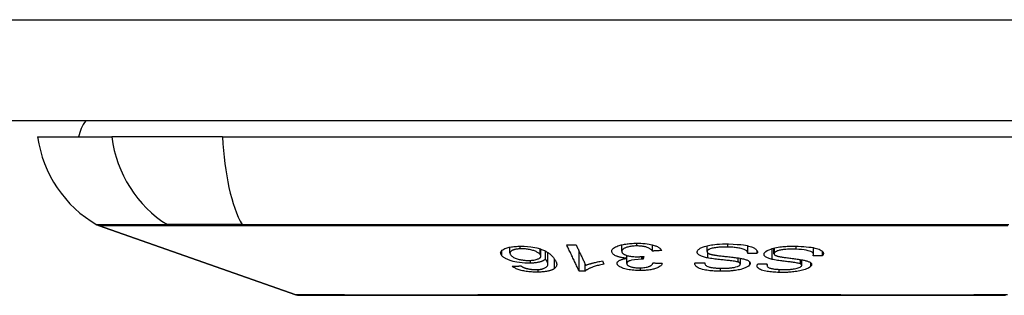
# Model space of a CAD drawing. Header units: inches. Extents: x 11 to 342, y 26 to 169.
# Tile 2 of 205: x 11.317 to 12.283, y 25.507 to 25.777. Entities that reach past the tile are written whole.
import ezdxf

# ---------------------------------------------------------------- set-up
doc = ezdxf.new("R2010")
doc.units = ezdxf.units.IN
doc.header["$MEASUREMENT"] = 0
doc.layers.add('Visible Edges(ANSI)', color=7, linetype='Continuous', lineweight=25)
doc.layers.add('Visible Tangent Edges(ANSI)', color=7, linetype='Continuous', lineweight=25)

msp = doc.modelspace()

# ---------------------------------------------------------------- linework, layer by layer
at = {"layer": 'Visible Edges(ANSI)'}
for p, q in [((82.22441, 25.67791), (10.61941, 25.67791)), ((11.33418, 25.66216), (11.40694, 25.66216)), ((11.51572, 25.66216), (11.40694, 25.66216)), ((11.51572, 25.66216), (12.3731, 25.66216)), ((11.5876, 25.50751), (11.39407, 25.57525)), ((11.79784, 25.54844), (11.79784, 25.5542)), ((11.82815, 25.54532), (11.82815, 25.55231)), ((11.83267, 25.54244), (11.83267, 25.55037)), ((11.83507, 25.53745), (11.83507, 25.54893)), ((11.86582, 25.53062), (11.86582, 25.54994)), ((11.90759, 25.55011), (11.90759, 25.5565)), ((11.93766, 25.55033), (11.93766, 25.55639)), ((11.99135, 25.54976), (11.99135, 25.55554)), ((12.03125, 25.54814), (12.03125, 25.55551)), ((12.04064, 25.54813), (12.04064, 25.55022)), ((12.05705, 25.54771), (12.05705, 25.55326)), ((12.09581, 25.54711), (12.09581, 25.55361)), ((12.10468, 25.54575), (12.10468, 25.54995)), ((11.87168, 25.53069), (11.87168, 25.53753)), ((11.88857, 25.54068), (11.89001, 25.5376)), ((11.91254, 25.5382), (11.91254, 25.54328)), ((11.9127, 25.5433), (11.9127, 25.54601)), ((11.92937, 25.54517), (11.92877, 25.54234)), ((11.92877, 25.54234), (11.92877, 25.54511)), ((11.98903, 25.53858), (11.98903, 25.53888)), ((12.02403, 25.53772), (12.02403, 25.54327)), ((12.05018, 25.53641), (12.05018, 25.53767)), ((12.08434, 25.53645), (12.08434, 25.54177))]:
    msp.add_line(p, q, dxfattribs=at)
at = {"layer": 'Visible Edges(ANSI)', "flags": 128}
for points in [[(11.89785, 25.54975), (11.89784, 25.55046), (11.89799, 25.55115), (11.89832, 25.55184), (11.89884, 25.55251), (11.89954, 25.55316), (11.90042, 25.55378), (11.90147, 25.55437), (11.90261, 25.5549), (11.90377, 25.55536), (11.9049, 25.55575), (11.90596, 25.55607), (11.90698, 25.55635), (11.90805, 25.5566), (11.90917, 25.55684), (11.91032, 25.55706), (11.91152, 25.55725), (11.91276, 25.55742), (11.91403, 25.55757), (11.91531, 25.55769), (11.91662, 25.55779), (11.91795, 25.55787), (11.91929, 25.55793), (11.92064, 25.55797), (11.922, 25.55799)], [(11.922, 25.55799), (11.92415, 25.55798), (11.92628, 25.55792), (11.9284, 25.55781), (11.93048, 25.55763), (11.9325, 25.55739), (11.93436, 25.5571), (11.93597, 25.55679), (11.93733, 25.55647), (11.93845, 25.55617), (11.93938, 25.5559), (11.94025, 25.55561), (11.94107, 25.55531), (11.94185, 25.55499), (11.94257, 25.55467), (11.94324, 25.55432), (11.94386, 25.55397), (11.94441, 25.55361), (11.94492, 25.55324), (11.94536, 25.55286), (11.94575, 25.55248), (11.94608, 25.55209), (11.94637, 25.55169), (11.94661, 25.55129), (11.9468, 25.55089)], [(11.98189, 25.55031), (11.98209, 25.55072), (11.98235, 25.55113), (11.98269, 25.55153), (11.98309, 25.55192), (11.98356, 25.55231), (11.9841, 25.55269), (11.98469, 25.55306), (11.98535, 25.55342), (11.98609, 25.55378), (11.98692, 25.55414), (11.98786, 25.55451), (11.98892, 25.55487), (11.99011, 25.55522), (11.99141, 25.55556), (11.99276, 25.55586), (11.99417, 25.55613), (11.99563, 25.55638), (11.99714, 25.55659), (11.99882, 25.5568), (12.00095, 25.557), (12.00353, 25.55719), (12.00649, 25.55731), (12.00949, 25.55735), (12.01247, 25.55732)], [(12.01247, 25.55732), (12.01682, 25.55717), (12.02097, 25.55692), (12.02437, 25.55661), (12.02702, 25.55628), (12.029, 25.55596), (12.03062, 25.55565), (12.03214, 25.55529), (12.03356, 25.55491), (12.03488, 25.55448), (12.03607, 25.55401), (12.03709, 25.55354), (12.03794, 25.55307), (12.03864, 25.55261), (12.0392, 25.55216), (12.03964, 25.55175), (12.03999, 25.55136), (12.04027, 25.55097), (12.04049, 25.55057), (12.04065, 25.55018), (12.04076, 25.54977), (12.04081, 25.54937), (12.0408, 25.54896), (12.04075, 25.54854), (12.04064, 25.54813)], [(11.78988, 25.54582), (11.78947, 25.54635), (11.78915, 25.54688), (11.78891, 25.5474), (11.78876, 25.54793), (11.78871, 25.54846), (11.78875, 25.54898), (11.78889, 25.54949), (11.78912, 25.54999), (11.78946, 25.55051), (11.78997, 25.55108), (11.7907, 25.55168), (11.79169, 25.55228), (11.79284, 25.55282), (11.79401, 25.55325), (11.79513, 25.55359), (11.79614, 25.55385), (11.79714, 25.55407), (11.7982, 25.55427), (11.7993, 25.55444), (11.80045, 25.5546), (11.80165, 25.55473), (11.80287, 25.55484), (11.80413, 25.55492), (11.80541, 25.55499)], [(11.80771, 25.5525), (11.80696, 25.55247), (11.80624, 25.55241), (11.80553, 25.55235), (11.80485, 25.55227), (11.80419, 25.55217), (11.80355, 25.55207), (11.80295, 25.55194), (11.80237, 25.55181), (11.80183, 25.55166), (11.80133, 25.5515), (11.80086, 25.55133), (11.80042, 25.55115), (11.80002, 25.55096), (11.79965, 25.55077), (11.79931, 25.55056), (11.79893, 25.5503), (11.79854, 25.54996), (11.79819, 25.54954), (11.79794, 25.54904), (11.79784, 25.54849), (11.7979, 25.54794), (11.7981, 25.54738), (11.79842, 25.54682), (11.79884, 25.54626)], [(11.80541, 25.55499), (11.81188, 25.55501), (11.81833, 25.55448), (11.82418, 25.55342), (11.82777, 25.55243), (11.82893, 25.55203), (11.82987, 25.55167), (11.83075, 25.5513), (11.8316, 25.55091), (11.83239, 25.55051), (11.83314, 25.55011), (11.83385, 25.5497), (11.83452, 25.54929), (11.83515, 25.54888), (11.83576, 25.54845), (11.83635, 25.54802), (11.8369, 25.54758), (11.83743, 25.54714), (11.83794, 25.54669), (11.83842, 25.54625), (11.83888, 25.5458), (11.83931, 25.54535), (11.83972, 25.54491), (11.84012, 25.54447), (11.84048, 25.54403)], [(11.82734, 25.54716), (11.82699, 25.54755), (11.82659, 25.54792), (11.82612, 25.5483), (11.8256, 25.54867), (11.82502, 25.54903), (11.82437, 25.54939), (11.82365, 25.54975), (11.82288, 25.5501), (11.82206, 25.55044), (11.82119, 25.55075), (11.82027, 25.55105), (11.81929, 25.55132), (11.81826, 25.55157), (11.81718, 25.5518), (11.8161, 25.55199), (11.81505, 25.55215), (11.81403, 25.55227), (11.81307, 25.55237), (11.81216, 25.55244), (11.81126, 25.55249), (11.81036, 25.55252), (11.80947, 25.55254), (11.80858, 25.55253), (11.80771, 25.5525)], [(11.81747, 25.54121), (11.81885, 25.54128), (11.82018, 25.54139), (11.82142, 25.54155), (11.82258, 25.54175), (11.82365, 25.542), (11.82458, 25.54228), (11.82535, 25.54257), (11.82597, 25.54284), (11.82644, 25.5431), (11.82682, 25.54333), (11.82715, 25.54357), (11.82744, 25.54382), (11.82767, 25.54408), (11.82786, 25.54435), (11.828, 25.54462), (11.8281, 25.54489), (11.82814, 25.54517), (11.82815, 25.54545), (11.82811, 25.54574), (11.82802, 25.54602), (11.8279, 25.54631), (11.82775, 25.54659), (11.82756, 25.54688), (11.82734, 25.54716)], [(11.85361, 25.55634), (11.85399, 25.55634), (11.85437, 25.55635), (11.85475, 25.55636), (11.85513, 25.55637), (11.8555, 25.55638), (11.85588, 25.55639), (11.85626, 25.5564), (11.85664, 25.5564), (11.85702, 25.55641), (11.8574, 25.55642), (11.85777, 25.55643), (11.85815, 25.55644), (11.85853, 25.55645), (11.85891, 25.55646), (11.85929, 25.55647), (11.85967, 25.55648), (11.86004, 25.55649), (11.86042, 25.55649), (11.8608, 25.5565), (11.86118, 25.55651), (11.86156, 25.55652), (11.86194, 25.55653), (11.86231, 25.55654), (11.86269, 25.55655)], [(11.86582, 25.53062), (11.86531, 25.53168), (11.86481, 25.53275), (11.8643, 25.53382), (11.86379, 25.53489), (11.86328, 25.53596), (11.86277, 25.53703), (11.86226, 25.53811), (11.86175, 25.53918), (11.86124, 25.54026), (11.86073, 25.54134), (11.86021, 25.54241), (11.8597, 25.54349), (11.85919, 25.54457), (11.85868, 25.54565), (11.85817, 25.54672), (11.85766, 25.5478), (11.85715, 25.54887), (11.85664, 25.54994), (11.85613, 25.55102), (11.85563, 25.55208), (11.85512, 25.55315), (11.85462, 25.55422), (11.85411, 25.55528), (11.85361, 25.55634)], [(11.86269, 25.55655), (11.86309, 25.55572), (11.86348, 25.55489), (11.86388, 25.55405), (11.86427, 25.55321), (11.86467, 25.55238), (11.86506, 25.55154), (11.86546, 25.5507), (11.86585, 25.54986), (11.86625, 25.54902), (11.86665, 25.54818), (11.86705, 25.54734), (11.86744, 25.5465), (11.86784, 25.54566), (11.86824, 25.54482), (11.86864, 25.54398), (11.86903, 25.54314), (11.86943, 25.5423), (11.86983, 25.54146), (11.87022, 25.54062), (11.87062, 25.53978), (11.87102, 25.53894), (11.87141, 25.5381), (11.87181, 25.53727), (11.8722, 25.53643)], [(11.9127, 25.5433), (11.91191, 25.54337), (11.91114, 25.54345), (11.91037, 25.54353), (11.90961, 25.54363), (11.90887, 25.54373), (11.90814, 25.54385), (11.90742, 25.54398), (11.90672, 25.54412), (11.90603, 25.54427), (11.90537, 25.54443), (11.90474, 25.5446), (11.90412, 25.54478), (11.90354, 25.54497), (11.90295, 25.54518), (11.90228, 25.54544), (11.90156, 25.54577), (11.90082, 25.54615), (11.9001, 25.5466), (11.89944, 25.5471), (11.8989, 25.54762), (11.89848, 25.54814), (11.89818, 25.54868), (11.89797, 25.54921), (11.89785, 25.54975)], [(11.9223, 25.55533), (11.92109, 25.55531), (11.9199, 25.55526), (11.91872, 25.55518), (11.91758, 25.55506), (11.91648, 25.55492), (11.91543, 25.55474), (11.91442, 25.55454), (11.91349, 25.55431), (11.91265, 25.55407), (11.91191, 25.55383), (11.91126, 25.55359), (11.91068, 25.55334), (11.91014, 25.55309), (11.90965, 25.55282), (11.90921, 25.55255), (11.90882, 25.55227), (11.90848, 25.55197), (11.9082, 25.55167), (11.90798, 25.55137), (11.9078, 25.55106), (11.90768, 25.55075), (11.90761, 25.55043), (11.90759, 25.55012), (11.90761, 25.5498)], [(11.90761, 25.5498), (11.90767, 25.5495), (11.90777, 25.54921), (11.9079, 25.54891), (11.90809, 25.54862), (11.90832, 25.54834), (11.9086, 25.54805), (11.90892, 25.54777), (11.9093, 25.5475), (11.90973, 25.54724), (11.9102, 25.54698), (11.91071, 25.54674), (11.91128, 25.5465), (11.91188, 25.54628), (11.91255, 25.54605), (11.91332, 25.54583), (11.91418, 25.54561), (11.91514, 25.54541), (11.91617, 25.54522), (11.91724, 25.54507), (11.91835, 25.54495), (11.91949, 25.54486), (11.92064, 25.5448), (11.9218, 25.54477), (11.92296, 25.54476)], [(11.93766, 25.55033), (11.93737, 25.55071), (11.93704, 25.5511), (11.93667, 25.55148), (11.93626, 25.55186), (11.93581, 25.55223), (11.93531, 25.55258), (11.93475, 25.55293), (11.93413, 25.55327), (11.93344, 25.5536), (11.93268, 25.5539), (11.9319, 25.55416), (11.93113, 25.55438), (11.93039, 25.55456), (11.9297, 25.55471), (11.92902, 25.55484), (11.92833, 25.55495), (11.92762, 25.55505), (11.9269, 25.55513), (11.92616, 25.5552), (11.9254, 25.55525), (11.92463, 25.55529), (11.92385, 25.55532), (11.92308, 25.55533), (11.9223, 25.55533)], [(11.9468, 25.55089), (11.94642, 25.55087), (11.94604, 25.55084), (11.94566, 25.55082), (11.94527, 25.55079), (11.94489, 25.55077), (11.94451, 25.55075), (11.94413, 25.55072), (11.94375, 25.5507), (11.94337, 25.55068), (11.94299, 25.55065), (11.94261, 25.55063), (11.94223, 25.55061), (11.94185, 25.55058), (11.94147, 25.55056), (11.94109, 25.55054), (11.94071, 25.55051), (11.94032, 25.55049), (11.93994, 25.55047), (11.93956, 25.55044), (11.93918, 25.55042), (11.9388, 25.5504), (11.93842, 25.55038), (11.93804, 25.55035), (11.93766, 25.55033)], [(11.99196, 25.54359), (11.99086, 25.54382), (11.9898, 25.54407), (11.98877, 25.54434), (11.98779, 25.54462), (11.98685, 25.54493), (11.98598, 25.54525), (11.98518, 25.54559), (11.98447, 25.54593), (11.98387, 25.54627), (11.98338, 25.54659), (11.98298, 25.5469), (11.98266, 25.5472), (11.98241, 25.54747), (11.98221, 25.54773), (11.98204, 25.54798), (11.98191, 25.54823), (11.98181, 25.54849), (11.98173, 25.54875), (11.98169, 25.54901), (11.98167, 25.54926), (11.98169, 25.54952), (11.98173, 25.54979), (11.98179, 25.55005), (11.98189, 25.55031)], [(11.99146, 25.55031), (11.99138, 25.55007), (11.99135, 25.54982), (11.99136, 25.54958), (11.99142, 25.54934), (11.99153, 25.5491), (11.99169, 25.54887), (11.9919, 25.54864), (11.99215, 25.54842), (11.99243, 25.54823), (11.99273, 25.54805), (11.99305, 25.54789), (11.99339, 25.54773), (11.99374, 25.5476), (11.99412, 25.54746), (11.99452, 25.54733), (11.99493, 25.54721), (11.99537, 25.5471), (11.99582, 25.54698), (11.99628, 25.54688), (11.99675, 25.54678), (11.99724, 25.54668), (11.99772, 25.54659), (11.99821, 25.5465), (11.99871, 25.54642)], [(12.01169, 25.55425), (12.01046, 25.55427), (12.00922, 25.55428), (12.00798, 25.55427), (12.00674, 25.55424), (12.0055, 25.5542), (12.00426, 25.55413), (12.00303, 25.55405), (12.00183, 25.55394), (12.00064, 25.55381), (11.99948, 25.55366), (11.99835, 25.55348), (11.99727, 25.55328), (11.99624, 25.55304), (11.99531, 25.55278), (11.99451, 25.55251), (11.99385, 25.55224), (11.99332, 25.55198), (11.99289, 25.55175), (11.99254, 25.55152), (11.99223, 25.55129), (11.99197, 25.55105), (11.99175, 25.55081), (11.99158, 25.55056), (11.99146, 25.55031)], [(12.03124, 25.54793), (12.03124, 25.54837), (12.03118, 25.54881), (12.03106, 25.54924), (12.03086, 25.54967), (12.03059, 25.5501), (12.03023, 25.55051), (12.02978, 25.5509), (12.02923, 25.55128), (12.02856, 25.55164), (12.02776, 25.55198), (12.02682, 25.55231), (12.0258, 25.5526), (12.02472, 25.55287), (12.02361, 25.55311), (12.02248, 25.55331), (12.02137, 25.55349), (12.02023, 25.55365), (12.01907, 25.55379), (12.01789, 25.55391), (12.01668, 25.55401), (12.01545, 25.5541), (12.01421, 25.55416), (12.01295, 25.55422), (12.01169, 25.55425)], [(12.04064, 25.54813), (12.04025, 25.54812), (12.03985, 25.54811), (12.03946, 25.5481), (12.03907, 25.54809), (12.03868, 25.54809), (12.03829, 25.54808), (12.0379, 25.54807), (12.03751, 25.54806), (12.03711, 25.54805), (12.03672, 25.54804), (12.03633, 25.54804), (12.03594, 25.54803), (12.03555, 25.54802), (12.03516, 25.54801), (12.03477, 25.548), (12.03437, 25.548), (12.03398, 25.54799), (12.03359, 25.54798), (12.0332, 25.54797), (12.03281, 25.54796), (12.03242, 25.54796), (12.03202, 25.54795), (12.03163, 25.54794), (12.03124, 25.54793)], [(12.05528, 25.54218), (12.05429, 25.54243), (12.05335, 25.54269), (12.05245, 25.54296), (12.0516, 25.54325), (12.05081, 25.54356), (12.05008, 25.54389), (12.04942, 25.54423), (12.04887, 25.54458), (12.04842, 25.54491), (12.04807, 25.54523), (12.0478, 25.54554), (12.0476, 25.54583), (12.04745, 25.5461), (12.04736, 25.54636), (12.04729, 25.54661), (12.04726, 25.54686), (12.04726, 25.54711), (12.04729, 25.54737), (12.04735, 25.54762), (12.04744, 25.54787), (12.04755, 25.54813), (12.0477, 25.54838), (12.04787, 25.54864), (12.04807, 25.54889)], [(12.04807, 25.54889), (12.04908, 25.54987), (12.05049, 25.5508), (12.05215, 25.55162), (12.05378, 25.55226), (12.05518, 25.55273), (12.05655, 25.55313), (12.05801, 25.55349), (12.05954, 25.55382), (12.06114, 25.55411), (12.06274, 25.55436), (12.06432, 25.55456), (12.06584, 25.55473), (12.06728, 25.55486), (12.06863, 25.55497), (12.06988, 25.55505), (12.07112, 25.55511), (12.07236, 25.55516), (12.0736, 25.55519), (12.07483, 25.55521), (12.07606, 25.55521), (12.07729, 25.5552), (12.0785, 25.55518), (12.07971, 25.55514), (12.08091, 25.5551)], [(12.05748, 25.54872), (12.0573, 25.54847), (12.05716, 25.54822), (12.05708, 25.54797), (12.05705, 25.54772), (12.05707, 25.54748), (12.05715, 25.54724), (12.05729, 25.547), (12.05747, 25.54679), (12.05768, 25.5466), (12.05792, 25.54642), (12.05818, 25.54626), (12.05846, 25.54612), (12.05875, 25.54598), (12.05907, 25.54585), (12.0594, 25.54573), (12.05976, 25.54561), (12.06013, 25.54549), (12.06051, 25.54538), (12.06091, 25.54528), (12.06132, 25.54517), (12.06174, 25.54508), (12.06216, 25.54498), (12.06259, 25.54489), (12.06303, 25.54481)], [(12.07891, 25.55215), (12.07717, 25.5522), (12.0754, 25.55223), (12.07362, 25.55223), (12.07183, 25.55218), (12.07017, 25.55211), (12.06871, 25.55201), (12.06748, 25.55189), (12.06643, 25.55178), (12.06542, 25.55165), (12.06443, 25.55149), (12.06347, 25.55131), (12.06255, 25.55111), (12.06169, 25.55089), (12.06095, 25.55066), (12.06032, 25.55044), (12.0598, 25.55023), (12.05938, 25.55005), (12.05902, 25.54987), (12.05868, 25.54968), (12.05838, 25.5495), (12.05811, 25.54931), (12.05787, 25.54911), (12.05766, 25.54892), (12.05748, 25.54872)], [(12.09545, 25.54572), (12.09556, 25.54596), (12.09565, 25.5462), (12.09572, 25.54644), (12.09577, 25.54667), (12.09581, 25.54691), (12.09581, 25.54715), (12.0958, 25.54738), (12.09576, 25.54761), (12.09569, 25.54784), (12.09559, 25.54807), (12.09546, 25.5483), (12.0953, 25.54852), (12.0951, 25.54874), (12.09485, 25.54897), (12.09445, 25.54925), (12.09387, 25.54958), (12.09305, 25.54994), (12.09197, 25.55032), (12.09054, 25.55071), (12.08874, 25.55111), (12.08657, 25.55147), (12.08413, 25.55178), (12.08156, 25.552), (12.07891, 25.55215)], [(12.08091, 25.5551), (12.08357, 25.55496), (12.0862, 25.55479), (12.08878, 25.55457), (12.09127, 25.5543), (12.09354, 25.554), (12.09549, 25.55367), (12.09718, 25.55332), (12.09872, 25.55294), (12.10012, 25.55252), (12.10137, 25.55205), (12.10248, 25.55155), (12.10337, 25.55104), (12.10408, 25.55053), (12.10461, 25.55004), (12.10499, 25.54957), (12.10525, 25.54914), (12.10543, 25.54873), (12.10553, 25.54831), (12.10555, 25.54789), (12.10551, 25.54747), (12.1054, 25.54704), (12.10522, 25.54662), (12.10499, 25.54618), (12.10468, 25.54575)], [(11.8179, 25.53847), (11.81524, 25.53845), (11.81254, 25.53853), (11.80983, 25.53873), (11.80718, 25.53905), (11.80473, 25.53945), (11.80269, 25.53986), (11.80113, 25.54023), (11.80006, 25.54051), (11.79911, 25.54078), (11.7982, 25.54106), (11.79733, 25.54135), (11.7965, 25.54166), (11.79571, 25.54197), (11.79496, 25.54229), (11.79426, 25.54263), (11.7936, 25.54296), (11.79299, 25.54331), (11.79242, 25.54366), (11.7919, 25.54401), (11.79142, 25.54436), (11.79098, 25.54472), (11.79057, 25.54509), (11.79021, 25.54545), (11.78988, 25.54582)], [(11.79884, 25.54626), (11.79923, 25.54583), (11.79969, 25.54541), (11.80021, 25.54499), (11.8008, 25.54457), (11.80147, 25.54417), (11.80223, 25.54377), (11.80307, 25.5434), (11.80399, 25.54304), (11.80498, 25.5427), (11.80595, 25.54243), (11.80686, 25.54219), (11.8077, 25.54201), (11.80847, 25.54185), (11.80924, 25.54171), (11.81004, 25.54159), (11.81084, 25.54148), (11.81167, 25.54139), (11.8125, 25.54131), (11.81333, 25.54126), (11.81417, 25.54122), (11.815, 25.54119), (11.81584, 25.54118), (11.81666, 25.54119), (11.81747, 25.54121)], [(11.83267, 25.54244), (11.83243, 25.54221), (11.83217, 25.54198), (11.83189, 25.54176), (11.83159, 25.54154), (11.83126, 25.54132), (11.8309, 25.54111), (11.83052, 25.54091), (11.83012, 25.54071), (11.82967, 25.54051), (11.82919, 25.54032), (11.82866, 25.54013), (11.82808, 25.53994), (11.82746, 25.53976), (11.82677, 25.53958), (11.82602, 25.53941), (11.82523, 25.53924), (11.8244, 25.53909), (11.82354, 25.53896), (11.82266, 25.53883), (11.82176, 25.53873), (11.82082, 25.53864), (11.81986, 25.53857), (11.81889, 25.53851), (11.8179, 25.53847)], [(11.83089, 25.53324), (11.83219, 25.53379), (11.83323, 25.53441), (11.83401, 25.53508), (11.83456, 25.53578), (11.83489, 25.53644), (11.83504, 25.53703), (11.83507, 25.53751), (11.83505, 25.53786), (11.83501, 25.53813), (11.83495, 25.53841), (11.83487, 25.5387), (11.83477, 25.53898), (11.83466, 25.53927), (11.83453, 25.53956), (11.83439, 25.53986), (11.83423, 25.54015), (11.83407, 25.54044), (11.83389, 25.54073), (11.8337, 25.54103), (11.83351, 25.54131), (11.83331, 25.5416), (11.8331, 25.54188), (11.83289, 25.54217), (11.83267, 25.54244)], [(11.84048, 25.54403), (11.84088, 25.54354), (11.84126, 25.54304), (11.84161, 25.54255), (11.84195, 25.54206), (11.84226, 25.54156), (11.84255, 25.54107), (11.84281, 25.54059), (11.84304, 25.5401), (11.84324, 25.53962), (11.84341, 25.53914), (11.84354, 25.53867), (11.84365, 25.5382), (11.84371, 25.53774), (11.84374, 25.53728), (11.84373, 25.53683), (11.84367, 25.53639), (11.84358, 25.53596), (11.84344, 25.53553), (11.84325, 25.53511), (11.84301, 25.5347), (11.84271, 25.53429), (11.84235, 25.53389), (11.84193, 25.5335), (11.84145, 25.53312)], [(11.89001, 25.5376), (11.88855, 25.53729), (11.88717, 25.53697), (11.88588, 25.53666), (11.88466, 25.53635), (11.88352, 25.53604), (11.88245, 25.53573), (11.88145, 25.53542), (11.88051, 25.53512), (11.87964, 25.53482), (11.87883, 25.53453), (11.87808, 25.53424), (11.87738, 25.53397), (11.87673, 25.5337), (11.87613, 25.53343), (11.87558, 25.53318), (11.87505, 25.53293), (11.87453, 25.53266), (11.87403, 25.5324), (11.87356, 25.53212), (11.87312, 25.53184), (11.8727, 25.53156), (11.87233, 25.53127), (11.87198, 25.53098), (11.87168, 25.53069)], [(11.8722, 25.53643), (11.87261, 25.5366), (11.87303, 25.53676), (11.87347, 25.53692), (11.87391, 25.53708), (11.87437, 25.53723), (11.87484, 25.53739), (11.87532, 25.53754), (11.8758, 25.53769), (11.87629, 25.53783), (11.87678, 25.53798), (11.87728, 25.53812), (11.87779, 25.53826), (11.87829, 25.53839), (11.8788, 25.53853), (11.87938, 25.53868), (11.88008, 25.53886), (11.88089, 25.53906), (11.88179, 25.53928), (11.88278, 25.53951), (11.88384, 25.53975), (11.88496, 25.53999), (11.88613, 25.54023), (11.88734, 25.54046), (11.88857, 25.54068)], [(11.90307, 25.53803), (11.90305, 25.53827), (11.90306, 25.53851), (11.9031, 25.53874), (11.90316, 25.53898), (11.90326, 25.53922), (11.90338, 25.53945), (11.90353, 25.53968), (11.90372, 25.53991), (11.90393, 25.54013), (11.90417, 25.54035), (11.90445, 25.54057), (11.90478, 25.5408), (11.90515, 25.54104), (11.90558, 25.54128), (11.90608, 25.54152), (11.90663, 25.54176), (11.90726, 25.542), (11.90794, 25.54222), (11.90865, 25.54244), (11.9094, 25.54264), (11.91019, 25.54282), (11.911, 25.54299), (11.91184, 25.54315), (11.9127, 25.5433)], [(11.9259, 25.53124), (11.92426, 25.53125), (11.92262, 25.5313), (11.921, 25.53138), (11.9194, 25.5315), (11.91783, 25.53166), (11.91628, 25.53186), (11.91478, 25.53209), (11.91334, 25.53236), (11.91196, 25.53265), (11.91066, 25.53298), (11.90944, 25.53334), (11.90833, 25.53373), (11.90737, 25.53412), (11.90655, 25.53451), (11.90586, 25.53488), (11.90528, 25.53525), (11.9048, 25.53559), (11.90438, 25.53592), (11.90402, 25.53627), (11.90372, 25.53661), (11.90347, 25.53696), (11.90328, 25.53731), (11.90315, 25.53767), (11.90307, 25.53803)], [(11.92728, 25.54237), (11.92359, 25.54223), (11.92013, 25.54186), (11.91712, 25.5413), (11.91543, 25.54084), (11.91494, 25.54066), (11.91466, 25.54054), (11.91439, 25.54042), (11.91414, 25.54029), (11.91391, 25.54016), (11.9137, 25.54003), (11.91351, 25.53989), (11.91334, 25.53975), (11.91318, 25.53961), (11.91304, 25.53947), (11.91292, 25.53932), (11.91282, 25.53917), (11.91274, 25.53902), (11.91267, 25.53887), (11.91261, 25.53871), (11.91258, 25.53856), (11.91255, 25.5384), (11.91254, 25.53825), (11.91254, 25.5381), (11.91256, 25.53794)], [(11.91256, 25.53794), (11.91261, 25.53767), (11.91271, 25.5374), (11.91285, 25.53714), (11.91305, 25.53688), (11.91329, 25.53662), (11.91357, 25.53636), (11.91391, 25.53612), (11.9143, 25.53588), (11.91474, 25.53565), (11.91523, 25.53543), (11.91577, 25.53522), (11.91635, 25.53502), (11.91697, 25.53483), (11.91763, 25.53465), (11.91832, 25.5345), (11.91903, 25.53436), (11.91977, 25.53424), (11.92053, 25.53413), (11.92132, 25.53405), (11.92211, 25.53398), (11.92292, 25.53393), (11.92374, 25.5339), (11.92456, 25.53388), (11.92538, 25.53388)], [(11.92296, 25.54476), (11.92323, 25.54476), (11.92349, 25.54477), (11.92376, 25.54477), (11.92403, 25.54478), (11.92429, 25.54479), (11.92456, 25.5448), (11.92483, 25.54481), (11.92509, 25.54483), (11.92536, 25.54484), (11.92564, 25.54486), (11.92591, 25.54487), (11.92618, 25.54489), (11.92645, 25.54491), (11.92672, 25.54493), (11.92699, 25.54495), (11.92726, 25.54497), (11.92753, 25.545), (11.9278, 25.54502), (11.92807, 25.54504), (11.92833, 25.54507), (11.9286, 25.54509), (11.92886, 25.54512), (11.92911, 25.54514), (11.92937, 25.54517)], [(11.92538, 25.53388), (11.92668, 25.5339), (11.92796, 25.53397), (11.92921, 25.53408), (11.9304, 25.53423), (11.93154, 25.53442), (11.93254, 25.53465), (11.93336, 25.53487), (11.934, 25.53508), (11.93451, 25.53526), (11.93498, 25.53546), (11.9354, 25.53566), (11.93579, 25.53587), (11.93615, 25.53608), (11.93648, 25.53631), (11.93677, 25.53654), (11.93704, 25.53677), (11.93728, 25.53701), (11.93749, 25.53725), (11.93768, 25.5375), (11.93784, 25.53775), (11.93798, 25.538), (11.9381, 25.53824), (11.9382, 25.53849), (11.93828, 25.53874)], [(11.94755, 25.53831), (11.94728, 25.53771), (11.94691, 25.53712), (11.94645, 25.53654), (11.94588, 25.53597), (11.94519, 25.53541), (11.94439, 25.53487), (11.9435, 25.53437), (11.94258, 25.53393), (11.94165, 25.53356), (11.94073, 25.53323), (11.93985, 25.53295), (11.93895, 25.5327), (11.93802, 25.53247), (11.93705, 25.53226), (11.93604, 25.53206), (11.935, 25.53189), (11.93392, 25.53174), (11.93282, 25.53161), (11.93171, 25.5315), (11.93057, 25.53141), (11.92942, 25.53134), (11.92826, 25.53129), (11.92708, 25.53126), (11.9259, 25.53124)], [(11.92877, 25.54234), (11.92871, 25.54235), (11.92865, 25.54235), (11.92859, 25.54235), (11.92852, 25.54235), (11.92846, 25.54235), (11.9284, 25.54235), (11.92833, 25.54236), (11.92827, 25.54236), (11.92821, 25.54236), (11.92814, 25.54236), (11.92808, 25.54236), (11.92802, 25.54236), (11.92795, 25.54237), (11.92789, 25.54237), (11.92783, 25.54237), (11.92777, 25.54237), (11.92771, 25.54237), (11.92765, 25.54237), (11.92759, 25.54237), (11.92752, 25.54237), (11.92746, 25.54237), (11.9274, 25.54237), (11.92734, 25.54237), (11.92728, 25.54237)], [(11.93828, 25.53874), (11.93867, 25.53872), (11.93906, 25.53871), (11.93944, 25.53869), (11.93983, 25.53867), (11.94022, 25.53865), (11.9406, 25.53863), (11.94099, 25.53861), (11.94137, 25.53859), (11.94176, 25.53857), (11.94215, 25.53856), (11.94253, 25.53854), (11.94292, 25.53852), (11.94331, 25.5385), (11.94369, 25.53848), (11.94408, 25.53846), (11.94446, 25.53845), (11.94485, 25.53843), (11.94524, 25.53841), (11.94562, 25.53839), (11.94601, 25.53838), (11.9464, 25.53836), (11.94678, 25.53834), (11.94717, 25.53832), (11.94755, 25.53831)], [(12.00439, 25.53052), (12.00286, 25.53054), (12.00134, 25.53059), (11.99983, 25.53066), (11.99834, 25.53074), (11.99687, 25.53085), (11.99542, 25.53098), (11.994, 25.53113), (11.9926, 25.53131), (11.99124, 25.53152), (11.98988, 25.53175), (11.98842, 25.53205), (11.98689, 25.53242), (11.98535, 25.53288), (11.98389, 25.53342), (11.98267, 25.534), (11.9817, 25.53458), (11.98096, 25.53514), (11.9804, 25.53568), (11.97999, 25.5362), (11.97968, 25.53673), (11.97949, 25.53726), (11.97941, 25.5378), (11.97943, 25.53834), (11.97954, 25.53889)], [(11.97954, 25.53889), (11.97994, 25.53889), (11.98033, 25.53889), (11.98073, 25.53889), (11.98113, 25.53889), (11.98152, 25.53888), (11.98192, 25.53888), (11.98231, 25.53888), (11.98271, 25.53888), (11.9831, 25.53888), (11.9835, 25.53888), (11.9839, 25.53888), (11.98429, 25.53888), (11.98469, 25.53888), (11.98508, 25.53888), (11.98548, 25.53888), (11.98588, 25.53888), (11.98627, 25.53888), (11.98667, 25.53888), (11.98706, 25.53888), (11.98746, 25.53888), (11.98786, 25.53888), (11.98825, 25.53888), (11.98865, 25.53888), (11.98904, 25.53888)], [(11.98904, 25.53888), (11.98904, 25.53831), (11.98916, 25.53775), (11.98942, 25.53719), (11.98984, 25.53666), (11.99043, 25.53614), (11.99121, 25.53566), (11.9921, 25.53525), (11.99298, 25.53493), (11.99375, 25.5347), (11.9944, 25.53454), (11.99506, 25.5344), (11.99576, 25.53427), (11.99647, 25.53415), (11.99721, 25.53404), (11.99797, 25.53395), (11.99874, 25.53387), (11.99952, 25.53379), (12.00032, 25.53373), (12.00112, 25.53368), (12.00193, 25.53363), (12.00275, 25.5336), (12.00356, 25.53357), (12.00439, 25.53355), (12.00521, 25.53353)], [(12.02197, 25.53954), (12.0213, 25.53974), (12.02045, 25.53994), (12.01944, 25.54013), (12.01829, 25.54032), (12.01705, 25.54051), (12.01576, 25.54068), (12.01447, 25.54084), (12.01321, 25.54099), (12.01199, 25.54113), (12.01079, 25.54126), (12.0096, 25.54138), (12.00841, 25.5415), (12.00721, 25.54163), (12.00598, 25.54175), (12.00472, 25.54188), (12.00341, 25.54202), (12.00205, 25.54217), (12.00062, 25.54234), (11.99911, 25.54252), (11.99757, 25.54272), (11.99603, 25.54293), (11.99455, 25.54314), (11.99318, 25.54337), (11.99196, 25.54359)], [(11.99871, 25.54642), (11.99937, 25.54631), (12.00014, 25.5462), (12.001, 25.54608), (12.00196, 25.54596), (12.00298, 25.54583), (12.00408, 25.5457), (12.00523, 25.54557), (12.00644, 25.54544), (12.00767, 25.5453), (12.00894, 25.54516), (12.01022, 25.54502), (12.01152, 25.54488), (12.01281, 25.54473), (12.01408, 25.54459), (12.01534, 25.54445), (12.01657, 25.5443), (12.01775, 25.54416), (12.0189, 25.54402), (12.02005, 25.54387), (12.02119, 25.54372), (12.02229, 25.54356), (12.02335, 25.54339), (12.02433, 25.54322), (12.02522, 25.54304)], [(12.03348, 25.53742), (12.0319, 25.53554), (12.02888, 25.53385), (12.02614, 25.53285), (12.02463, 25.53243), (12.02318, 25.53209), (12.0218, 25.53181), (12.0205, 25.53159), (12.01934, 25.53141), (12.01834, 25.53127), (12.01743, 25.53116), (12.01652, 25.53105), (12.0156, 25.53096), (12.01468, 25.53088), (12.01376, 25.5308), (12.01282, 25.53073), (12.01189, 25.53067), (12.01095, 25.53063), (12.01001, 25.53058), (12.00907, 25.53055), (12.00813, 25.53053), (12.00719, 25.53051), (12.00626, 25.53051), (12.00532, 25.53051), (12.00439, 25.53052)], [(12.02393, 25.53723), (12.02397, 25.53733), (12.024, 25.53744), (12.02402, 25.53755), (12.02403, 25.53765), (12.02403, 25.53776), (12.02402, 25.53786), (12.024, 25.53797), (12.02397, 25.53807), (12.02393, 25.53818), (12.02388, 25.53828), (12.02381, 25.53838), (12.02374, 25.53848), (12.02365, 25.53858), (12.02355, 25.53868), (12.02344, 25.53877), (12.02331, 25.53887), (12.02318, 25.53896), (12.02304, 25.53905), (12.02289, 25.53913), (12.02272, 25.53922), (12.02255, 25.5393), (12.02237, 25.53938), (12.02217, 25.53946), (12.02197, 25.53954)], [(12.02522, 25.54304), (12.02617, 25.54284), (12.02709, 25.54262), (12.02797, 25.54239), (12.0288, 25.54214), (12.02959, 25.54187), (12.03031, 25.54159), (12.03098, 25.54129), (12.03154, 25.541), (12.032, 25.54072), (12.03238, 25.54045), (12.03268, 25.5402), (12.03292, 25.53997), (12.0331, 25.53976), (12.03326, 25.53955), (12.03339, 25.53935), (12.03349, 25.53914), (12.03357, 25.53893), (12.03362, 25.53872), (12.03366, 25.5385), (12.03366, 25.53829), (12.03365, 25.53808), (12.03361, 25.53786), (12.03356, 25.53764), (12.03348, 25.53742)], [(12.06216, 25.5294), (12.06058, 25.52944), (12.059, 25.52951), (12.05746, 25.5296), (12.05594, 25.52972), (12.05445, 25.52986), (12.053, 25.53002), (12.05159, 25.53021), (12.05023, 25.53042), (12.0489, 25.53067), (12.04756, 25.53097), (12.04623, 25.53132), (12.04494, 25.53174), (12.04373, 25.53223), (12.04271, 25.53277), (12.04192, 25.53331), (12.04135, 25.53385), (12.04094, 25.53437), (12.04068, 25.53485), (12.04052, 25.53534), (12.04047, 25.53583), (12.04051, 25.53632), (12.04065, 25.53682), (12.04088, 25.53732), (12.0412, 25.53782)], [(12.0412, 25.53782), (12.04158, 25.53781), (12.04197, 25.53781), (12.04236, 25.5378), (12.04275, 25.53779), (12.04314, 25.53778), (12.04353, 25.53778), (12.04391, 25.53777), (12.0443, 25.53776), (12.04469, 25.53776), (12.04508, 25.53775), (12.04547, 25.53774), (12.04586, 25.53774), (12.04625, 25.53773), (12.04663, 25.53773), (12.04702, 25.53772), (12.04741, 25.53771), (12.0478, 25.53771), (12.04819, 25.5377), (12.04858, 25.5377), (12.04897, 25.53769), (12.04936, 25.53768), (12.04974, 25.53768), (12.05013, 25.53767), (12.05052, 25.53767)], [(12.05052, 25.53767), (12.05033, 25.53723), (12.05021, 25.53678), (12.05018, 25.53635), (12.05024, 25.53591), (12.05041, 25.53549), (12.0507, 25.53508), (12.05111, 25.53469), (12.05165, 25.53433), (12.0523, 25.53399), (12.053, 25.53371), (12.05372, 25.53348), (12.05443, 25.53329), (12.05512, 25.53314), (12.05584, 25.533), (12.05659, 25.53287), (12.05738, 25.53276), (12.05818, 25.53267), (12.05901, 25.53258), (12.05984, 25.53251), (12.06069, 25.53245), (12.06155, 25.53239), (12.06243, 25.53235), (12.06331, 25.53231), (12.06419, 25.53229)], [(12.08299, 25.53782), (12.08243, 25.53802), (12.08169, 25.53822), (12.0808, 25.53842), (12.07978, 25.53861), (12.07865, 25.53881), (12.07747, 25.53899), (12.07627, 25.53917), (12.07508, 25.53933), (12.07392, 25.53949), (12.07279, 25.53963), (12.07167, 25.53977), (12.07055, 25.53991), (12.06941, 25.54004), (12.06826, 25.54018), (12.06708, 25.54033), (12.06586, 25.54048), (12.06459, 25.54065), (12.06327, 25.54083), (12.06187, 25.54103), (12.06044, 25.54125), (12.05902, 25.54147), (12.05765, 25.54171), (12.05639, 25.54195), (12.05528, 25.54218)], [(12.06303, 25.54481), (12.06363, 25.54469), (12.06434, 25.54457), (12.06514, 25.54444), (12.06602, 25.54431), (12.06697, 25.54417), (12.06799, 25.54403), (12.06906, 25.54388), (12.07018, 25.54373), (12.07134, 25.54358), (12.07252, 25.54342), (12.07371, 25.54327), (12.07492, 25.54311), (12.07613, 25.54295), (12.07732, 25.54279), (12.07849, 25.54263), (12.07964, 25.54248), (12.08074, 25.54232), (12.08181, 25.54217), (12.08287, 25.542), (12.08392, 25.54184), (12.08493, 25.54167), (12.08589, 25.54149), (12.08678, 25.54131), (12.08758, 25.54113)], [(12.08394, 25.53558), (12.08403, 25.53568), (12.0841, 25.53579), (12.08416, 25.53589), (12.08422, 25.53599), (12.08426, 25.53609), (12.0843, 25.53619), (12.08432, 25.53629), (12.08433, 25.53639), (12.08434, 25.53649), (12.08432, 25.53659), (12.0843, 25.53669), (12.08427, 25.53679), (12.08422, 25.53688), (12.08417, 25.53698), (12.0841, 25.53707), (12.08402, 25.53716), (12.08393, 25.53725), (12.08382, 25.53734), (12.08371, 25.53742), (12.08358, 25.5375), (12.08345, 25.53758), (12.08331, 25.53766), (12.08315, 25.53774), (12.08299, 25.53782)], [(12.08758, 25.54113), (12.08842, 25.54092), (12.08923, 25.5407), (12.08999, 25.54046), (12.09069, 25.54021), (12.09135, 25.53995), (12.09194, 25.53967), (12.09246, 25.53938), (12.09289, 25.53909), (12.09323, 25.53882), (12.09348, 25.53856), (12.09367, 25.53831), (12.09381, 25.53809), (12.09391, 25.53788), (12.09397, 25.53768), (12.09401, 25.53749), (12.09403, 25.53728), (12.09402, 25.53708), (12.09399, 25.53688), (12.09393, 25.53668), (12.09385, 25.53647), (12.09375, 25.53627), (12.09362, 25.53606), (12.09348, 25.53585), (12.09331, 25.53564)], [(12.10468, 25.54575), (12.1043, 25.54575), (12.10392, 25.54575), (12.10353, 25.54575), (12.10315, 25.54574), (12.10276, 25.54574), (12.10238, 25.54574), (12.10199, 25.54574), (12.10161, 25.54574), (12.10122, 25.54573), (12.10084, 25.54573), (12.10045, 25.54573), (12.10007, 25.54573), (12.09968, 25.54573), (12.0993, 25.54573), (12.09891, 25.54573), (12.09853, 25.54573), (12.09815, 25.54572), (12.09776, 25.54572), (12.09738, 25.54572), (12.09699, 25.54572), (12.09661, 25.54572), (12.09622, 25.54572), (12.09584, 25.54572), (12.09545, 25.54572)], [(11.80003, 25.5354), (11.80039, 25.53541), (11.80075, 25.53543), (11.8011, 25.53545), (11.80146, 25.53546), (11.80182, 25.53548), (11.80218, 25.5355), (11.80253, 25.53551), (11.80289, 25.53553), (11.80325, 25.53555), (11.80361, 25.53556), (11.80397, 25.53558), (11.80432, 25.5356), (11.80468, 25.53562), (11.80504, 25.53563), (11.8054, 25.53565), (11.80575, 25.53567), (11.80611, 25.53569), (11.80647, 25.5357), (11.80683, 25.53572), (11.80719, 25.53574), (11.80754, 25.53576), (11.8079, 25.53578), (11.80826, 25.53579), (11.80862, 25.53581)], [(11.82568, 25.52972), (11.82438, 25.5297), (11.82306, 25.5297), (11.82173, 25.52972), (11.82039, 25.52977), (11.81905, 25.52984), (11.81772, 25.52995), (11.81638, 25.53008), (11.81507, 25.53023), (11.81379, 25.53041), (11.81254, 25.53062), (11.81132, 25.53086), (11.81012, 25.53111), (11.80897, 25.53139), (11.80787, 25.53169), (11.80683, 25.53201), (11.80584, 25.53234), (11.8049, 25.53269), (11.80403, 25.53305), (11.80322, 25.53343), (11.80247, 25.53381), (11.80178, 25.5342), (11.80115, 25.53459), (11.80056, 25.53499), (11.80003, 25.5354)], [(11.80862, 25.53581), (11.80879, 25.5357), (11.80897, 25.53559), (11.80915, 25.53548), (11.80934, 25.53536), (11.80954, 25.53525), (11.80973, 25.53514), (11.80994, 25.53502), (11.81014, 25.53491), (11.81035, 25.5348), (11.81057, 25.53469), (11.81079, 25.53458), (11.81101, 25.53447), (11.81124, 25.53436), (11.81148, 25.53426), (11.81171, 25.53415), (11.81195, 25.53405), (11.8122, 25.53395), (11.81246, 25.53385), (11.81272, 25.53375), (11.81299, 25.53365), (11.81327, 25.53356), (11.81356, 25.53347), (11.81386, 25.53338), (11.81416, 25.53329)], [(11.81416, 25.53329), (11.81453, 25.5332), (11.81491, 25.53311), (11.8153, 25.53302), (11.81569, 25.53294), (11.81608, 25.53286), (11.81649, 25.53278), (11.8169, 25.53271), (11.81731, 25.53264), (11.81772, 25.53258), (11.81814, 25.53252), (11.81856, 25.53247), (11.81898, 25.53242), (11.81941, 25.53238), (11.81983, 25.53234), (11.82026, 25.5323), (11.8207, 25.53227), (11.82113, 25.53225), (11.82157, 25.53223), (11.82201, 25.53221), (11.82244, 25.53221), (11.82287, 25.5322), (11.8233, 25.5322), (11.82373, 25.53221), (11.82415, 25.53221)], [(11.82415, 25.53221), (11.82448, 25.53222), (11.82481, 25.53224), (11.82514, 25.53225), (11.82547, 25.53227), (11.82579, 25.53229), (11.82611, 25.53232), (11.82642, 25.53234), (11.82673, 25.53237), (11.82704, 25.53241), (11.82734, 25.53244), (11.82763, 25.53248), (11.82793, 25.53252), (11.82821, 25.53257), (11.82849, 25.53262), (11.82876, 25.53267), (11.82902, 25.53272), (11.82928, 25.53278), (11.82953, 25.53284), (11.82977, 25.5329), (11.83001, 25.53296), (11.83024, 25.53303), (11.83046, 25.5331), (11.83068, 25.53317), (11.83089, 25.53324)], [(11.84145, 25.53312), (11.84109, 25.53288), (11.8407, 25.53264), (11.84029, 25.53241), (11.83985, 25.53218), (11.83938, 25.53197), (11.83887, 25.53176), (11.83834, 25.53155), (11.83778, 25.53136), (11.83719, 25.53118), (11.83657, 25.53101), (11.83593, 25.53085), (11.83526, 25.53069), (11.83457, 25.53055), (11.83385, 25.53042), (11.8331, 25.5303), (11.83234, 25.5302), (11.83156, 25.5301), (11.83076, 25.53002), (11.82995, 25.52994), (11.82912, 25.52988), (11.82827, 25.52982), (11.82742, 25.52978), (11.82655, 25.52974), (11.82568, 25.52972)], [(11.87168, 25.53069), (11.87144, 25.53068), (11.8712, 25.53068), (11.87095, 25.53068), (11.87071, 25.53067), (11.87046, 25.53067), (11.87022, 25.53067), (11.86997, 25.53067), (11.86973, 25.53066), (11.86949, 25.53066), (11.86924, 25.53066), (11.869, 25.53065), (11.86875, 25.53065), (11.86851, 25.53065), (11.86826, 25.53065), (11.86802, 25.53064), (11.86777, 25.53064), (11.86753, 25.53064), (11.86729, 25.53064), (11.86704, 25.53063), (11.8668, 25.53063), (11.86655, 25.53063), (11.86631, 25.53063), (11.86606, 25.53062), (11.86582, 25.53062)], [(12.00521, 25.53353), (12.00586, 25.53353), (12.00652, 25.53352), (12.00718, 25.53352), (12.00784, 25.53353), (12.0085, 25.53353), (12.00916, 25.53355), (12.00982, 25.53356), (12.01048, 25.53358), (12.01115, 25.53361), (12.01181, 25.53365), (12.01248, 25.53369), (12.01314, 25.53373), (12.01379, 25.53379), (12.01444, 25.53385), (12.01509, 25.53392), (12.01573, 25.534), (12.01636, 25.53408), (12.01701, 25.53419), (12.01811, 25.5344), (12.01965, 25.53478), (12.02125, 25.5353), (12.02254, 25.53589), (12.02344, 25.53654), (12.02393, 25.53723)], [(12.09331, 25.53564), (12.09226, 25.53468), (12.09078, 25.53375), (12.08909, 25.53295), (12.08754, 25.53236), (12.0863, 25.53194), (12.08504, 25.53157), (12.08371, 25.53124), (12.08231, 25.53093), (12.08086, 25.53064), (12.07939, 25.5304), (12.07795, 25.53019), (12.07653, 25.53001), (12.07515, 25.52986), (12.07384, 25.52974), (12.0726, 25.52964), (12.07142, 25.52956), (12.07025, 25.5295), (12.06908, 25.52944), (12.06791, 25.52941), (12.06675, 25.52938), (12.06559, 25.52937), (12.06444, 25.52936), (12.0633, 25.52937), (12.06216, 25.5294)], [(12.06419, 25.53229), (12.0649, 25.53227), (12.06561, 25.53226), (12.06633, 25.53225), (12.06705, 25.53224), (12.06777, 25.53224), (12.0685, 25.53225), (12.06923, 25.53227), (12.06996, 25.53228), (12.07069, 25.53231), (12.07143, 25.53234), (12.07217, 25.53239), (12.07291, 25.53244), (12.07365, 25.5325), (12.07438, 25.53257), (12.07514, 25.53266), (12.07605, 25.53278), (12.07713, 25.53296), (12.07834, 25.5332), (12.07963, 25.53351), (12.08082, 25.53386), (12.08187, 25.53425), (12.08276, 25.53467), (12.08345, 25.53512), (12.08394, 25.53558)], [(11.58922, 25.50724), (11.58964, 25.50724), (11.59092, 25.50723), (11.59305, 25.50723), (11.59603, 25.50722), (11.59986, 25.50721), (11.60452, 25.5072), (11.60999, 25.50718), (11.61623, 25.50717), (11.62327, 25.50715), (11.6311, 25.50713), (11.63971, 25.50712), (11.64907, 25.5071), (11.65915, 25.50708), (11.6699, 25.50707), (11.68129, 25.50706), (11.69328, 25.50705), (11.70588, 25.50706), (11.71906, 25.50707), (11.73277, 25.50709), (11.74698, 25.5071), (11.7617, 25.50712), (11.77692, 25.50713), (11.79256, 25.50715), (11.80858, 25.50717), (11.82492, 25.50718), (11.84151, 25.5072), (11.85829, 25.50721), (11.87525, 25.50722), (11.89242, 25.50723), (11.90976, 25.50723), (11.92722, 25.50724), (11.94472, 25.50724), (11.96222, 25.50724), (11.97963, 25.50723), (11.9969, 25.50723), (12.01402, 25.50722), (12.03102, 25.50721), (12.04786, 25.5072), (12.06448, 25.50718), (12.08082, 25.50717), (12.09682, 25.50715), (12.11241, 25.50713), (12.12755, 25.50712), (12.14222, 25.5071), (12.15643, 25.50708), (12.17014, 25.50707), (12.1833, 25.50706), (12.19586, 25.50705), (12.20782, 25.50706), (12.21915, 25.50707), (12.22983, 25.50708), (12.23982, 25.5071), (12.2491, 25.50712), (12.25767, 25.50713), (12.26551, 25.50715), (12.27259, 25.50717), (12.27888, 25.50718), (12.28436, 25.5072)]]:
    msp.add_lwpolyline(points, dxfattribs=at)
at = {"layer": 'Visible Edges(ANSI)'}
for centre, radius, start, end in [((11.41292, 25.65429), 0.03937, 143.1301, 168.46304), ((11.45115, 25.67848), 0.11811, 187.9413, 240.18311), ((11.39732, 25.58454), 0.00984, 240.18311, 250.70995), ((11.58923, 25.51216), 0.00492, 250.70995, 269.82686)]:
    msp.add_arc(centre, radius, start, end, dxfattribs=at)
at = {"layer": 'Visible Tangent Edges(ANSI)'}
for p, q in [((10.61941, 25.77691), (82.22441, 25.77691)), ((11.39407, 25.57525), (11.5876, 25.50751)), ((11.46369, 25.57522), (11.46386, 25.57522)), ((11.53561, 25.57522), (11.53608, 25.57522)), ((11.9223, 25.55533), (11.9223, 25.55799)), ((12.01169, 25.55425), (12.01169, 25.55734)), ((11.78988, 25.54582), (11.78988, 25.55099)), ((11.80771, 25.5525), (11.80771, 25.55506)), ((11.82734, 25.54716), (11.82734, 25.55257)), ((11.89785, 25.54975), (11.89785, 25.55058)), ((11.99146, 25.55031), (11.99146, 25.55557)), ((11.99196, 25.54359), (11.99196, 25.54858)), ((12.05528, 25.54218), (12.05528, 25.55276)), ((12.05748, 25.54872), (12.05748, 25.55336)), ((12.07891, 25.55215), (12.07891, 25.55517)), ((11.8179, 25.53847), (11.8179, 25.54122)), ((11.84145, 25.53312), (11.84145, 25.54278)), ((11.90307, 25.53803), (11.90307, 25.5386)), ((11.92728, 25.54237), (11.92728, 25.54498)), ((12.02197, 25.53954), (12.02197, 25.5436)), ((12.03348, 25.53742), (12.03348, 25.53916)), ((12.08299, 25.53782), (12.08299, 25.54199)), ((12.09331, 25.53564), (12.09331, 25.53873)), ((11.82568, 25.52972), (11.82568, 25.53228)), ((11.9259, 25.53124), (11.9259, 25.53388)), ((12.00439, 25.53052), (12.00439, 25.53355)), ((12.06216, 25.5294), (12.06216, 25.53236))]:
    msp.add_line(p, q, dxfattribs=at)
at = {"layer": 'Visible Tangent Edges(ANSI)', "flags": 128}
for points in [[(11.46159, 25.5762), (11.45604, 25.57618), (11.45066, 25.57618), (11.44553, 25.57617), (11.44063, 25.57615), (11.43596, 25.57614), (11.43152, 25.57613), (11.42731, 25.57612), (11.42334, 25.5761), (11.41961, 25.57609), (11.41611, 25.57608), (11.41285, 25.57607), (11.40983, 25.57606), (11.40704, 25.57605), (11.40451, 25.57605), (11.40221, 25.57604), (11.40015, 25.57603), (11.39834, 25.57602), (11.39677, 25.57602), (11.39544, 25.57601), (11.39435, 25.57601), (11.39351, 25.57601), (11.39291, 25.576), (11.39254, 25.576), (11.39242, 25.576)], [(11.53483, 25.5762), (11.53063, 25.57622), (11.5265, 25.57623), (11.52243, 25.57624), (11.51844, 25.57624), (11.51452, 25.57625), (11.51069, 25.57626), (11.50695, 25.57626), (11.5033, 25.57627), (11.49976, 25.57627), (11.49632, 25.57627), (11.49298, 25.57627), (11.48977, 25.57627), (11.48667, 25.57627), (11.48369, 25.57627), (11.48085, 25.57627), (11.47813, 25.57627), (11.47556, 25.57626), (11.47312, 25.57626), (11.47082, 25.57625), (11.46867, 25.57624), (11.46667, 25.57624), (11.46482, 25.57623), (11.46313, 25.57622), (11.46159, 25.5762)], [(12.28774, 25.57615), (12.25412, 25.57613), (12.22021, 25.5761), (12.18606, 25.57608), (12.15171, 25.57606), (12.11719, 25.57605), (12.08255, 25.57603), (12.04784, 25.57602), (12.01309, 25.57601), (11.97836, 25.576), (11.94363, 25.576), (11.90891, 25.576), (11.87421, 25.57601), (11.83955, 25.57602), (11.80497, 25.57603), (11.77052, 25.57605), (11.73622, 25.57606), (11.7021, 25.57608), (11.66815, 25.5761), (11.63443, 25.57613), (11.60095, 25.57615), (11.56774, 25.57618), (11.53483, 25.5762)], [(11.39407, 25.57525), (11.39419, 25.57525), (11.39455, 25.57525), (11.39516, 25.57525), (11.39601, 25.57525), (11.39711, 25.57525), (11.39845, 25.57525), (11.40004, 25.57525), (11.40187, 25.57524), (11.40394, 25.57524), (11.40626, 25.57524), (11.40882, 25.57524), (11.41162, 25.57524), (11.41467, 25.57523), (11.41795, 25.57523), (11.42148, 25.57523), (11.42524, 25.57523), (11.42924, 25.57522), (11.43347, 25.57522), (11.43793, 25.57522), (11.44263, 25.57522), (11.44756, 25.57522), (11.45271, 25.57522), (11.45806, 25.57522), (11.46369, 25.57522)], [(11.46386, 25.57522), (11.4654, 25.57522), (11.46709, 25.57522), (11.46893, 25.57522), (11.47092, 25.57522), (11.47304, 25.57522), (11.47531, 25.57522), (11.47771, 25.57522), (11.48024, 25.57522), (11.4829, 25.57522), (11.48569, 25.57522), (11.4886, 25.57522), (11.49163, 25.57522), (11.49478, 25.57522), (11.49803, 25.57522), (11.50139, 25.57522), (11.50485, 25.57522), (11.50841, 25.57522), (11.51206, 25.57522), (11.5158, 25.57522), (11.51962, 25.57522), (11.52351, 25.57522), (11.52748, 25.57522), (11.53151, 25.57522), (11.53561, 25.57522)], [(11.53608, 25.57522), (11.56887, 25.57522), (11.60195, 25.57522), (11.63531, 25.57522), (11.66892, 25.57523), (11.70275, 25.57523), (11.73678, 25.57524), (11.77097, 25.57524), (11.80533, 25.57524), (11.83982, 25.57525), (11.87439, 25.57525), (11.909, 25.57525), (11.94363, 25.57525), (11.97827, 25.57525), (12.01292, 25.57525), (12.04757, 25.57525), (12.0822, 25.57524), (12.11674, 25.57524), (12.15115, 25.57524), (12.1854, 25.57523), (12.21944, 25.57523), (12.25324, 25.57522), (12.28674, 25.57522)], [(11.67095, 25.50721), (11.66442, 25.50723), (11.65811, 25.50724), (11.65203, 25.50726), (11.64621, 25.50728), (11.64063, 25.50729), (11.63531, 25.50731), (11.63025, 25.50733), (11.62547, 25.50734), (11.62096, 25.50736), (11.61673, 25.50738), (11.61277, 25.50739), (11.6091, 25.50741), (11.6057, 25.50742), (11.60259, 25.50744), (11.59976, 25.50745), (11.59722, 25.50746), (11.59497, 25.50748), (11.59302, 25.50749), (11.59136, 25.50749), (11.59001, 25.5075), (11.58896, 25.50751), (11.58821, 25.50751), (11.58775, 25.50751), (11.5876, 25.50751)], [(11.71554, 25.50721), (11.71353, 25.50721), (11.71154, 25.5072), (11.70956, 25.5072), (11.70759, 25.5072), (11.70564, 25.50719), (11.70369, 25.50719), (11.70176, 25.50719), (11.69985, 25.50719), (11.69794, 25.50719), (11.69605, 25.50719), (11.69417, 25.50719), (11.6923, 25.50719), (11.69045, 25.50719), (11.68861, 25.50719), (11.68679, 25.50719), (11.68497, 25.50719), (11.68317, 25.50719), (11.68139, 25.50719), (11.67961, 25.50719), (11.67785, 25.5072), (11.67611, 25.5072), (11.67438, 25.5072), (11.67266, 25.50721), (11.67095, 25.50721)], [(12.17329, 25.50721), (12.1571, 25.50724), (12.14021, 25.50728), (12.12267, 25.50731), (12.10446, 25.50734), (12.08564, 25.50738), (12.06632, 25.50741), (12.0466, 25.50744), (12.02657, 25.50746), (12.00634, 25.50749), (11.98591, 25.5075), (11.96526, 25.50751), (11.94448, 25.50751), (11.92369, 25.50751), (11.90298, 25.5075), (11.88247, 25.50749), (11.86217, 25.50746), (11.84217, 25.50744), (11.8225, 25.50741), (11.80324, 25.50738), (11.78445, 25.50734), (11.76619, 25.50731), (11.7486, 25.50728), (11.7317, 25.50724), (11.71554, 25.50721)], [(12.21787, 25.50721), (12.21618, 25.50721), (12.21446, 25.5072), (12.21274, 25.5072), (12.211, 25.5072), (12.20924, 25.50719), (12.20747, 25.50719), (12.20569, 25.50719), (12.20389, 25.50719), (12.20208, 25.50719), (12.20026, 25.50719), (12.19842, 25.50719), (12.19656, 25.50719), (12.1947, 25.50719), (12.19282, 25.50719), (12.19092, 25.50719), (12.18902, 25.50719), (12.1871, 25.50719), (12.18516, 25.50719), (12.18322, 25.50719), (12.18126, 25.5072), (12.17928, 25.5072), (12.1773, 25.5072), (12.1753, 25.50721), (12.17329, 25.50721)], [(12.28614, 25.50744), (12.28302, 25.50742), (12.27961, 25.50741), (12.27592, 25.50739), (12.27196, 25.50738), (12.26771, 25.50736), (12.26319, 25.50734), (12.25839, 25.50733), (12.25334, 25.50731), (12.24804, 25.50729), (12.24249, 25.50728), (12.23669, 25.50726), (12.23065, 25.50724), (12.22438, 25.50723), (12.21787, 25.50721)]]:
    msp.add_lwpolyline(points, dxfattribs=at)
at = {"layer": 'Visible Tangent Edges(ANSI)'}
msp.add_arc((11.58923, 25.51216), 0.00492, 250.70995, 269.82686, dxfattribs=at)
for centre, major_axis, ratio, start_param, end_param in [((11.51737, 25.67848), (0, -0.11811), 0.943995, 4.850991, 5.75935), ((11.55432, 25.67848), (0, -0.11811), 0.32996, 4.850991, 5.75935), ((11.46624, 25.58473), (0.00008, -0.00984), 0.945463, 5.751833, 6.01554), ((11.53645, 25.58473), (-0.00003, -0.00984), 0.32572, 5.760249, 6.023956)]:
    msp.add_ellipse(centre, major_axis=major_axis, ratio=ratio, start_param=start_param, end_param=end_param, dxfattribs=at)

doc.saveas('drawing.dxf')
